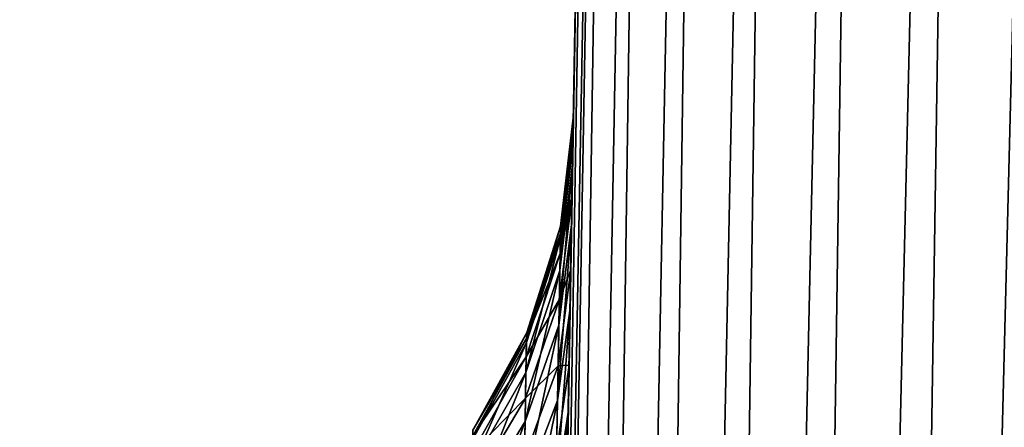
# Model space of a CAD drawing. Header units: metres. Extents: x -59 to 28, y 0 to 1560.
# Tile 109 of 117: x -15.867 to -15.013, y 1489.92 to 1490.274. Entities that reach past the tile are written whole.
import ezdxf

# ---------------------------------------------------------------- set-up
doc = ezdxf.new("R2010")
doc.units = ezdxf.units.M

msp = doc.modelspace()

# ---------------------------------------------------------------- linework, layer by layer
at = {"layer": 'ELYT3PV156'}
for points in [[(0.5, 1507.699951, 1436), (-57.788193, 52.299999, 1436), (-1.5, 1507.699951, 1436)], [(-57.788193, 52.299999, 1436), (0.5, 1507.699951, 1436), (-18.5, 52.299999, 1436)], [(-1.5, 1507.699951, 1436), (-57.788193, 52.299999, 1436), (-52, 1507.699951, 1436)], [(-52, 1507.699951, 1500), (-52.222115, 52.299999, 1500), (-5.785933, 1507.699951, 1500)], [(-52.222115, 52.299999, 1500), (-18.5, 52.299999, 1500), (-5.785933, 1507.699951, 1500)], [(-0.5, 52.299999), (-48.5, 1507.699951), (-1.5, 1507.699951)], [(-18.5, 52.299999), (-48.5, 1507.699951), (-1.5, 52.299999)], [(-1.5, 52.299999), (-48.5, 1507.699951), (-0.5, 52.299999)], [(-1.5, 52.299999, 17.368767), (-48.174313, 1507.699951, 13.285294), (-18.5, 52.299999, 15.88146)], [(-48.174313, 1507.699951, 13.285294), (0, 52.299999, 17.5), (-1.5, 1507.699951, 17.368767)], [(0, 52.299999, 17.5), (-48.174313, 1507.699951, 13.285294), (-1.5, 52.299999, 17.368767)], [(-5.785933, 1507.699951, 1500), (-18.5, 52.299999, 1500), (-5.785933, 52.299999, 1500)], [(-18.5, 52.299999, 1436), (0.5, 1507.699951, 1436), (-1.5, 52.299999, 1436)], [(-15.334024, 1493.20874, 854.334106), (-15.5, 1483.699951, 854.500061), (-15.324392, 1493.210205, 854.431641)], [(-15.5, 1483.699951, 854.500061), (-15.492388, 1483.699951, 854.586975), (-15.324392, 1493.210205, 854.431641)], [(-15.5, 1483.699951, 673.500061), (-15.334024, 1493.20874, 645.665894), (-15.5, 1483.699951, 645.499939)], [(-15.403845, 1489.20874, 673.596252), (-15.334024, 1493.20874, 645.665894), (-15.5, 1483.699951, 673.500061)], [(-15.334024, 1493.20874, 854.334106), (-15.5, 1483.699951, 826.499939), (-15.5, 1483.699951, 854.500061)], [(-15.5, 1483.699951, 826.499939), (-15.334024, 1493.20874, 854.334106), (-15.403845, 1489.20874, 826.403748)], [(-15.5, 1483.699951, 645.499939), (-15.334024, 1493.20874, 645.665894), (-15.492388, 1483.699951, 645.413025)], [(-15.324392, 1493.210205, 854.431641), (-15.492388, 1483.699951, 854.586975), (-15.469803, 1483.699951, 854.671204)], [(-15.334024, 1493.20874, 645.665894), (-15.324392, 1493.210205, 645.568359), (-15.492388, 1483.699951, 645.413025)], [(-15.492388, 1483.699951, 645.413025), (-15.324392, 1493.210205, 645.568359), (-15.469803, 1483.699951, 645.328796)], [(-15.324392, 1493.210205, 854.431641), (-15.469803, 1483.699951, 854.671204), (-15.295926, 1493.211426, 854.525391)], [(-15.469803, 1483.699951, 854.671204), (-15.432965, 1483.699951, 854.750183), (-15.295926, 1493.211426, 854.525391)], [(-15.324392, 1493.210205, 645.568359), (-15.295926, 1493.211426, 645.474609), (-15.469803, 1483.699951, 645.328796)], [(-15.469803, 1483.699951, 645.328796), (-15.295926, 1493.211426, 645.474609), (-15.432965, 1483.699951, 645.249817)], [(-15.295926, 1493.211426, 854.525391), (-15.432965, 1483.699951, 854.750183), (-15.24972, 1493.212158, 854.611816)], [(-15.432965, 1483.699951, 854.750183), (-15.383017, 1483.699951, 854.821472), (-15.24972, 1493.212158, 854.611816)], [(-15.295926, 1493.211426, 645.474609), (-15.24972, 1493.212158, 645.388184), (-15.432965, 1483.699951, 645.249817)], [(-15.432965, 1483.699951, 645.249817), (-15.24972, 1493.212158, 645.388184), (-15.383017, 1483.699951, 645.178528)], [(-15.401849, 1489.322998, 673.604797), (-15.334024, 1493.20874, 645.665894), (-15.403845, 1489.20874, 673.596252)], [(-15.403845, 1489.20874, 826.403748), (-15.334024, 1493.20874, 854.334106), (-15.401849, 1489.322998, 826.395203)], [(-15.399883, 1489.435669, 673.626404), (-15.334024, 1493.20874, 645.665894), (-15.401849, 1489.322998, 673.604797)], [(-15.401849, 1489.322998, 826.395203), (-15.334024, 1493.20874, 854.334106), (-15.399883, 1489.435669, 826.373596)], [(-15.397445, 1489.575317, 673.672791), (-15.334024, 1493.20874, 645.665894), (-15.399883, 1489.435669, 673.626404)], [(-15.399883, 1489.435669, 826.373596), (-15.334024, 1493.20874, 854.334106), (-15.397445, 1489.575317, 826.327209)], [(-15.395152, 1489.706787, 673.739197), (-15.334024, 1493.20874, 645.665894), (-15.397445, 1489.575317, 673.672791)], [(-15.397445, 1489.575317, 826.327209), (-15.334024, 1493.20874, 854.334106), (-15.395152, 1489.706787, 826.260803)], [(-15.393053, 1489.827026, 673.824158), (-15.334024, 1493.20874, 645.665894), (-15.395152, 1489.706787, 673.739197)], [(-15.395152, 1489.706787, 826.260803), (-15.334024, 1493.20874, 854.334106), (-15.393053, 1489.827026, 826.175842)], [(-15.391195, 1489.933472, 673.925842), (-15.334024, 1493.20874, 645.665894), (-15.393053, 1489.827026, 673.824158)], [(-15.393053, 1489.827026, 826.175842), (-15.334024, 1493.20874, 854.334106), (-15.391195, 1489.933472, 826.074158)], [(-15.389618, 1490.023804, 674.042053), (-15.334024, 1493.20874, 645.665894), (-15.391195, 1489.933472, 673.925842)], [(-15.391195, 1489.933472, 826.074158), (-15.334024, 1493.20874, 854.334106), (-15.389618, 1490.023804, 825.957947)], [(-15.388356, 1490.096069, 674.170288), (-15.334024, 1493.20874, 645.665894), (-15.389618, 1490.023804, 674.042053)], [(-15.389618, 1490.023804, 825.957947), (-15.334024, 1493.20874, 854.334106), (-15.388356, 1490.096069, 825.829712)], [(-15.388356, 1490.096069, 825.829712), (-15.334024, 1493.20874, 854.334106), (-15.38744, 1490.14856, 825.692993)], [(-15.38744, 1490.14856, 674.307007), (-15.334024, 1493.20874, 645.665894), (-15.388356, 1490.096069, 674.170288)], [(-15.38744, 1490.14856, 825.692993), (-15.334024, 1493.20874, 854.334106), (-15.386882, 1490.180542, 825.549988)], [(-15.386882, 1490.180542, 674.450012), (-15.334024, 1493.20874, 645.665894), (-15.38744, 1490.14856, 674.307007)], [(-15.386882, 1490.180542, 825.549988), (-15.334024, 1493.20874, 854.334106), (-15.386694, 1490.191284, 825.403931)], [(-15.386694, 1490.191284, 674.596069), (-15.334024, 1493.20874, 645.665894), (-15.386882, 1490.180542, 674.450012)], [(-15.386809, 1490.184692, 685.518372), (-15.386809, 1490.184692, 814.481628), (-15.334024, 1493.20874, 645.665894)], [(-15.386809, 1490.184692, 814.481628), (-15.386694, 1490.191284, 814.596069), (-15.334024, 1493.20874, 645.665894)], [(-15.334024, 1493.20874, 645.665894), (-15.386694, 1490.191284, 685.403931), (-15.386809, 1490.184692, 685.518372)], [(-15.334024, 1493.20874, 854.334106), (-15.334024, 1493.20874, 645.665894), (-15.386694, 1490.191284, 825.403931)], [(-15.386694, 1490.191284, 825.403931), (-15.334024, 1493.20874, 645.665894), (-15.386694, 1490.191284, 814.596069)], [(-15.386694, 1490.191284, 685.403931), (-15.334024, 1493.20874, 645.665894), (-15.386694, 1490.191284, 674.596069)], [(-15.24972, 1493.212158, 854.611816), (-15.383017, 1483.699951, 854.821472), (-15.187547, 1493.21228, 854.687561)], [(-15.383017, 1483.699951, 854.821472), (-15.321469, 1483.699951, 854.882996), (-15.187547, 1493.21228, 854.687561)], [(-15.24972, 1493.212158, 645.388184), (-15.187547, 1493.21228, 645.312439), (-15.383017, 1483.699951, 645.178528)], [(-15.383017, 1483.699951, 645.178528), (-15.187547, 1493.21228, 645.312439), (-15.321469, 1483.699951, 645.117004)], [(-15.187547, 1493.21228, 854.687561), (-15.321469, 1483.699951, 854.882996), (-15.111796, 1493.212158, 854.749695)], [(-15.187547, 1493.21228, 645.312439), (-15.111796, 1493.212158, 645.250305), (-15.321469, 1483.699951, 645.117004)], [(-15.321469, 1483.699951, 854.882996), (-15.250159, 1483.699951, 854.932983), (-15.111796, 1493.212158, 854.749695)], [(-15.321469, 1483.699951, 645.117004), (-15.111796, 1493.212158, 645.250305), (-15.250159, 1483.699951, 645.067017)], [(-15.111796, 1493.212158, 854.749695), (-15.250159, 1483.699951, 854.932983), (-15.025378, 1493.211426, 854.795898)], [(-15.111796, 1493.212158, 645.250305), (-15.025378, 1493.211426, 645.204102), (-15.250159, 1483.699951, 645.067017)], [(-15.250159, 1483.699951, 854.932983), (-15.17121, 1483.699951, 854.969788), (-15.025378, 1493.211426, 854.795898)], [(-15.250159, 1483.699951, 645.067017), (-15.025378, 1493.211426, 645.204102), (-15.17121, 1483.699951, 645.030212)], [(-15.025378, 1493.211426, 854.795898), (-15.17121, 1483.699951, 854.969788), (-14.931612, 1493.210205, 854.824402)], [(-15.025378, 1493.211426, 645.204102), (-14.931612, 1493.210205, 645.175598), (-15.17121, 1483.699951, 645.030212)], [(-15.086993, 1483.699951, 854.992371), (-14.931612, 1493.210205, 854.824402), (-15.17121, 1483.699951, 854.969788)], [(-14.931612, 1493.210205, 645.175598), (-15.086993, 1483.699951, 645.007629), (-15.17121, 1483.699951, 645.030212)], [(-14.834101, 1493.20874, 854.834045), (-14.931612, 1493.210205, 854.824402), (-15.086993, 1483.699951, 854.992371)], [(-15.000076, 1483.699951, 645), (-15.086993, 1483.699951, 645.007629), (-14.931612, 1493.210205, 645.175598)], [(-15.000076, 1483.699951, 855), (-14.834101, 1493.20874, 854.834045), (-15.086993, 1483.699951, 854.992371)], [(-15.386882, 1490.180542, 825.549988), (-15.386694, 1490.191284, 825.403931), (-15.397944, 1490.085327, 825.535889)], [(-15.386694, 1490.191284, 825.403931), (-15.397773, 1490.094971, 825.403931), (-15.397944, 1490.085327, 825.535889)], [(-15.397773, 1490.094971, 674.596069), (-15.386694, 1490.191284, 674.596069), (-15.397944, 1490.085327, 674.464111)], [(-15.397944, 1490.085327, 674.464111), (-15.386694, 1490.191284, 674.596069), (-15.386882, 1490.180542, 674.450012)], [(-15.386694, 1490.191284, 814.596069), (-15.386809, 1490.184692, 814.481628), (-15.397773, 1490.094971, 814.596069)], [(-15.397773, 1490.094971, 825.403931), (-15.386694, 1490.191284, 825.403931), (-15.397773, 1490.094971, 814.596069)], [(-15.397773, 1490.094971, 814.596069), (-15.386694, 1490.191284, 825.403931), (-15.386694, 1490.191284, 814.596069)], [(-15.397773, 1490.094971, 685.403931), (-15.386809, 1490.184692, 685.518372), (-15.386694, 1490.191284, 685.403931)], [(-15.397773, 1490.094971, 685.403931), (-15.386694, 1490.191284, 685.403931), (-15.397773, 1490.094971, 674.596069)], [(-15.397773, 1490.094971, 674.596069), (-15.386694, 1490.191284, 685.403931), (-15.386694, 1490.191284, 674.596069)], [(-15.387152, 1490.165039, 814.368713), (-15.386809, 1490.184692, 814.481628), (-15.5, 1483.699951, 686.499939)], [(-15.5, 1483.699951, 686.499939), (-15.386809, 1490.184692, 814.481628), (-15.403845, 1489.20874, 686.403748)], [(-15.403845, 1489.20874, 686.403748), (-15.386809, 1490.184692, 814.481628), (-15.401299, 1489.354614, 686.390503)], [(-15.401299, 1489.354614, 686.390503), (-15.386809, 1490.184692, 814.481628), (-15.398813, 1489.496948, 686.356018)], [(-15.398813, 1489.496948, 686.356018), (-15.386809, 1490.184692, 814.481628), (-15.396442, 1489.632813, 686.301147)], [(-15.38744, 1490.14856, 825.692993), (-15.386882, 1490.180542, 825.549988), (-15.398456, 1490.056396, 825.665039)], [(-15.386882, 1490.180542, 825.549988), (-15.397944, 1490.085327, 825.535889), (-15.398456, 1490.056396, 825.665039)], [(-15.397944, 1490.085327, 674.464111), (-15.386882, 1490.180542, 674.450012), (-15.398456, 1490.056396, 674.334961)], [(-15.398456, 1490.056396, 674.334961), (-15.386882, 1490.180542, 674.450012), (-15.38744, 1490.14856, 674.307007)], [(-15.386809, 1490.184692, 814.481628), (-15.397878, 1490.088989, 814.492676), (-15.397773, 1490.094971, 814.596069)], [(-15.386809, 1490.184692, 814.481628), (-15.387152, 1490.165039, 814.368713), (-15.397878, 1490.088989, 814.492676)], [(-15.397878, 1490.088989, 685.507324), (-15.386809, 1490.184692, 685.518372), (-15.397773, 1490.094971, 685.403931)], [(-15.397878, 1490.088989, 685.507324), (-15.387152, 1490.165039, 685.631287), (-15.386809, 1490.184692, 685.518372)], [(-15.396442, 1489.632813, 686.301147), (-15.386809, 1490.184692, 814.481628), (-15.394227, 1489.759766, 686.226624)], [(-15.394227, 1489.759766, 686.226624), (-15.386809, 1490.184692, 814.481628), (-15.392226, 1489.87439, 686.134216)], [(-15.392226, 1489.87439, 686.134216), (-15.386809, 1490.184692, 814.481628), (-15.390484, 1489.974243, 686.026062)], [(-15.390484, 1489.974243, 686.026062), (-15.386809, 1490.184692, 814.481628), (-15.389037, 1490.057007, 685.904358)], [(-15.389037, 1490.057007, 685.904358), (-15.386809, 1490.184692, 814.481628), (-15.387918, 1490.121094, 685.77179)], [(-15.387918, 1490.121094, 685.77179), (-15.386809, 1490.184692, 814.481628), (-15.387152, 1490.165039, 685.631287)], [(-15.387152, 1490.165039, 685.631287), (-15.386809, 1490.184692, 814.481628), (-15.386809, 1490.184692, 685.518372)], [(-15.387152, 1490.165039, 814.368713), (-15.5, 1483.699951, 750), (-15.387918, 1490.121094, 814.22821)], [(-15.5, 1483.699951, 750), (-15.387152, 1490.165039, 814.368713), (-15.5, 1483.699951, 686.499939)], [(-15.387152, 1490.165039, 814.368713), (-15.387918, 1490.121094, 814.22821), (-15.398191, 1490.071289, 814.390625)], [(-15.387152, 1490.165039, 814.368713), (-15.398191, 1490.071289, 814.390625), (-15.397878, 1490.088989, 814.492676)], [(-15.398191, 1490.071289, 685.609375), (-15.387918, 1490.121094, 685.77179), (-15.387152, 1490.165039, 685.631287)], [(-15.398191, 1490.071289, 685.609375), (-15.387152, 1490.165039, 685.631287), (-15.397878, 1490.088989, 685.507324)], [(-15.388356, 1490.096069, 825.829712), (-15.38744, 1490.14856, 825.692993), (-15.399295, 1490.008911, 825.788574)], [(-15.38744, 1490.14856, 825.692993), (-15.398456, 1490.056396, 825.665039), (-15.399295, 1490.008911, 825.788574)], [(-15.398456, 1490.056396, 674.334961), (-15.38744, 1490.14856, 674.307007), (-15.399295, 1490.008911, 674.211426)], [(-15.399295, 1490.008911, 674.211426), (-15.38744, 1490.14856, 674.307007), (-15.388356, 1490.096069, 674.170288)], [(-15.387918, 1490.121094, 814.22821), (-15.5, 1483.699951, 750), (-15.389037, 1490.057007, 814.095642)], [(-15.387918, 1490.121094, 814.22821), (-15.389037, 1490.057007, 814.095642), (-15.398894, 1490.031494, 814.263733)], [(-15.387918, 1490.121094, 814.22821), (-15.398894, 1490.031494, 814.263733), (-15.398191, 1490.071289, 814.390625)], [(-15.398894, 1490.031494, 685.736267), (-15.389037, 1490.057007, 685.904358), (-15.387918, 1490.121094, 685.77179)], [(-15.398894, 1490.031494, 685.736267), (-15.387918, 1490.121094, 685.77179), (-15.398191, 1490.071289, 685.609375)], [(-15.397944, 1490.085327, 825.535889), (-15.397773, 1490.094971, 825.403931), (-15.427383, 1489.993896, 825.522339)], [(-15.397773, 1490.094971, 825.403931), (-15.427222, 1490.002686, 825.403931), (-15.427383, 1489.993896, 825.522339)], [(-15.427222, 1490.002686, 674.596069), (-15.397773, 1490.094971, 674.596069), (-15.427383, 1489.993896, 674.477661)], [(-15.427383, 1489.993896, 674.477661), (-15.397773, 1490.094971, 674.596069), (-15.397944, 1490.085327, 674.464111)], [(-15.397773, 1490.094971, 814.596069), (-15.397878, 1490.088989, 814.492676), (-15.427222, 1490.002686, 814.596069)], [(-15.427222, 1490.002686, 825.403931), (-15.397773, 1490.094971, 825.403931), (-15.427222, 1490.002686, 814.596069)], [(-15.427222, 1490.002686, 814.596069), (-15.397773, 1490.094971, 825.403931), (-15.397773, 1490.094971, 814.596069)], [(-15.427222, 1490.002686, 685.403931), (-15.397878, 1490.088989, 685.507324), (-15.397773, 1490.094971, 685.403931)], [(-15.427222, 1490.002686, 685.403931), (-15.397773, 1490.094971, 685.403931), (-15.427222, 1490.002686, 674.596069)], [(-15.427222, 1490.002686, 674.596069), (-15.397773, 1490.094971, 685.403931), (-15.397773, 1490.094971, 674.596069)], [(-15.389618, 1490.023804, 825.957947), (-15.388356, 1490.096069, 825.829712), (-15.400452, 1489.943481, 825.904419)], [(-15.388356, 1490.096069, 825.829712), (-15.399295, 1490.008911, 825.788574), (-15.400452, 1489.943481, 825.904419)], [(-15.399295, 1490.008911, 674.211426), (-15.388356, 1490.096069, 674.170288), (-15.400452, 1489.943481, 674.095581)], [(-15.400452, 1489.943481, 674.095581), (-15.388356, 1490.096069, 674.170288), (-15.389618, 1490.023804, 674.042053)], [(-15.398456, 1490.056396, 825.665039), (-15.397944, 1490.085327, 825.535889), (-15.427863, 1489.967896, 825.638184)], [(-15.397944, 1490.085327, 825.535889), (-15.427383, 1489.993896, 825.522339), (-15.427863, 1489.967896, 825.638184)], [(-15.427383, 1489.993896, 674.477661), (-15.397944, 1490.085327, 674.464111), (-15.427863, 1489.967896, 674.361816)], [(-15.427863, 1489.967896, 674.361816), (-15.397944, 1490.085327, 674.464111), (-15.398456, 1490.056396, 674.334961)], [(-15.397878, 1490.088989, 814.492676), (-15.427321, 1489.997314, 814.503296), (-15.427222, 1490.002686, 814.596069)], [(-15.397878, 1490.088989, 814.492676), (-15.398191, 1490.071289, 814.390625), (-15.427321, 1489.997314, 814.503296)], [(-15.427321, 1489.997314, 685.496704), (-15.397878, 1490.088989, 685.507324), (-15.427222, 1490.002686, 685.403931)], [(-15.427321, 1489.997314, 685.496704), (-15.398191, 1490.071289, 685.609375), (-15.397878, 1490.088989, 685.507324)], [(-15.398191, 1490.071289, 814.390625), (-15.398894, 1490.031494, 814.263733), (-15.427616, 1489.981323, 814.411743)], [(-15.398191, 1490.071289, 814.390625), (-15.427616, 1489.981323, 814.411743), (-15.427321, 1489.997314, 814.503296)], [(-15.427616, 1489.981323, 685.588257), (-15.398894, 1490.031494, 685.736267), (-15.398191, 1490.071289, 685.609375)], [(-15.427616, 1489.981323, 685.588257), (-15.398191, 1490.071289, 685.609375), (-15.427321, 1489.997314, 685.496704)], [(-15.389037, 1490.057007, 814.095642), (-15.5, 1483.699951, 750), (-15.390484, 1489.974243, 813.973938)], [(-15.399295, 1490.008911, 825.788574), (-15.398456, 1490.056396, 825.665039), (-15.428651, 1489.925293, 825.749023)], [(-15.398456, 1490.056396, 825.665039), (-15.427863, 1489.967896, 825.638184), (-15.428651, 1489.925293, 825.749023)], [(-15.427863, 1489.967896, 674.361816), (-15.398456, 1490.056396, 674.334961), (-15.428651, 1489.925293, 674.250977)], [(-15.428651, 1489.925293, 674.250977), (-15.398456, 1490.056396, 674.334961), (-15.399295, 1490.008911, 674.211426)], [(-15.389037, 1490.057007, 814.095642), (-15.390484, 1489.974243, 813.973938), (-15.39992, 1489.973633, 814.143982)], [(-15.389037, 1490.057007, 814.095642), (-15.39992, 1489.973633, 814.143982), (-15.398894, 1490.031494, 814.263733)], [(-15.39992, 1489.973633, 685.856018), (-15.390484, 1489.974243, 686.026062), (-15.389037, 1490.057007, 685.904358)], [(-15.39992, 1489.973633, 685.856018), (-15.389037, 1490.057007, 685.904358), (-15.398894, 1490.031494, 685.736267)], [(-15.398894, 1490.031494, 814.263733), (-15.39992, 1489.973633, 814.143982), (-15.428275, 1489.945679, 814.297913)], [(-15.398894, 1490.031494, 814.263733), (-15.428275, 1489.945679, 814.297913), (-15.427616, 1489.981323, 814.411743)], [(-15.428275, 1489.945679, 685.702087), (-15.39992, 1489.973633, 685.856018), (-15.398894, 1490.031494, 685.736267)], [(-15.428275, 1489.945679, 685.702087), (-15.398894, 1490.031494, 685.736267), (-15.427616, 1489.981323, 685.588257)], [(-15.391195, 1489.933472, 826.074158), (-15.389618, 1490.023804, 825.957947), (-15.401897, 1489.861816, 826.009338)], [(-15.389618, 1490.023804, 825.957947), (-15.400452, 1489.943481, 825.904419), (-15.401897, 1489.861816, 826.009338)], [(-15.400452, 1489.943481, 674.095581), (-15.389618, 1490.023804, 674.042053), (-15.401897, 1489.861816, 673.990662)], [(-15.401897, 1489.861816, 673.990662), (-15.389618, 1490.023804, 674.042053), (-15.391195, 1489.933472, 673.925842)], [(-15.400452, 1489.943481, 825.904419), (-15.399295, 1490.008911, 825.788574), (-15.429736, 1489.866577, 825.852844)], [(-15.399295, 1490.008911, 825.788574), (-15.428651, 1489.925293, 825.749023), (-15.429736, 1489.866577, 825.852844)], [(-15.428651, 1489.925293, 674.250977), (-15.399295, 1490.008911, 674.211426), (-15.429736, 1489.866577, 674.147156)], [(-15.429736, 1489.866577, 674.147156), (-15.399295, 1490.008911, 674.211426), (-15.400452, 1489.943481, 674.095581)], [(-15.427383, 1489.993896, 825.522339), (-15.427222, 1490.002686, 825.403931), (-15.474093, 1489.909912, 825.509827)], [(-15.427222, 1490.002686, 825.403931), (-15.473938, 1489.917725, 825.403931), (-15.474093, 1489.909912, 825.509827)], [(-15.473938, 1489.917725, 674.596069), (-15.427222, 1490.002686, 674.596069), (-15.474093, 1489.909912, 674.490173)], [(-15.474093, 1489.909912, 674.490173), (-15.427222, 1490.002686, 674.596069), (-15.427383, 1489.993896, 674.477661)], [(-15.427222, 1490.002686, 814.596069), (-15.427321, 1489.997314, 814.503296), (-15.473938, 1489.917725, 814.596069)], [(-15.473938, 1489.917725, 825.403931), (-15.427222, 1490.002686, 825.403931), (-15.473938, 1489.917725, 814.596069)], [(-15.473938, 1489.917725, 814.596069), (-15.427222, 1490.002686, 825.403931), (-15.427222, 1490.002686, 814.596069)], [(-15.473938, 1489.917725, 685.403931), (-15.427321, 1489.997314, 685.496704), (-15.427222, 1490.002686, 685.403931)], [(-15.473938, 1489.917725, 685.403931), (-15.427222, 1490.002686, 685.403931), (-15.473938, 1489.917725, 674.596069)], [(-15.473938, 1489.917725, 674.596069), (-15.427222, 1490.002686, 685.403931), (-15.427222, 1490.002686, 674.596069)], [(-15.427863, 1489.967896, 825.638184), (-15.427383, 1489.993896, 825.522339), (-15.474557, 1489.886597, 825.613403)], [(-15.427383, 1489.993896, 825.522339), (-15.474093, 1489.909912, 825.509827), (-15.474557, 1489.886597, 825.613403)], [(-15.474093, 1489.909912, 674.490173), (-15.427383, 1489.993896, 674.477661), (-15.474557, 1489.886597, 674.386597)], [(-15.474557, 1489.886597, 674.386597), (-15.427383, 1489.993896, 674.477661), (-15.427863, 1489.967896, 674.361816)], [(-15.427321, 1489.997314, 814.503296), (-15.474033, 1489.912964, 814.513123), (-15.473938, 1489.917725, 814.596069)], [(-15.427321, 1489.997314, 814.503296), (-15.427616, 1489.981323, 814.411743), (-15.474033, 1489.912964, 814.513123)], [(-15.474033, 1489.912964, 685.486877), (-15.427321, 1489.997314, 685.496704), (-15.473938, 1489.917725, 685.403931)], [(-15.474033, 1489.912964, 685.486877), (-15.427616, 1489.981323, 685.588257), (-15.427321, 1489.997314, 685.496704)], [(-15.390484, 1489.974243, 813.973938), (-15.5, 1483.699951, 750), (-15.392226, 1489.87439, 813.865784)], [(-15.427616, 1489.981323, 814.411743), (-15.428275, 1489.945679, 814.297913), (-15.474319, 1489.898682, 814.431274)], [(-15.427616, 1489.981323, 814.411743), (-15.474319, 1489.898682, 814.431274), (-15.474033, 1489.912964, 814.513123)], [(-15.474319, 1489.898682, 685.568726), (-15.428275, 1489.945679, 685.702087), (-15.427616, 1489.981323, 685.588257)], [(-15.474319, 1489.898682, 685.568726), (-15.427616, 1489.981323, 685.588257), (-15.474033, 1489.912964, 685.486877)], [(-15.390484, 1489.974243, 813.973938), (-15.392226, 1489.87439, 813.865784), (-15.401245, 1489.898682, 814.034119)], [(-15.390484, 1489.974243, 813.973938), (-15.401245, 1489.898682, 814.034119), (-15.39992, 1489.973633, 814.143982)], [(-15.401245, 1489.898682, 685.965881), (-15.392226, 1489.87439, 686.134216), (-15.390484, 1489.974243, 686.026062)], [(-15.401245, 1489.898682, 685.965881), (-15.390484, 1489.974243, 686.026062), (-15.39992, 1489.973633, 685.856018)], [(-15.428651, 1489.925293, 825.749023), (-15.427863, 1489.967896, 825.638184), (-15.475318, 1489.848511, 825.712463)], [(-15.427863, 1489.967896, 825.638184), (-15.474557, 1489.886597, 825.613403), (-15.475318, 1489.848511, 825.712463)], [(-15.474557, 1489.886597, 674.386597), (-15.427863, 1489.967896, 674.361816), (-15.475318, 1489.848511, 674.287537)], [(-15.475318, 1489.848511, 674.287537), (-15.427863, 1489.967896, 674.361816), (-15.428651, 1489.925293, 674.250977)], [(-15.39992, 1489.973633, 814.143982), (-15.401245, 1489.898682, 814.034119), (-15.429237, 1489.893555, 814.190552)], [(-15.39992, 1489.973633, 814.143982), (-15.429237, 1489.893555, 814.190552), (-15.428275, 1489.945679, 814.297913)], [(-15.429237, 1489.893555, 685.809448), (-15.401245, 1489.898682, 685.965881), (-15.39992, 1489.973633, 685.856018)], [(-15.429237, 1489.893555, 685.809448), (-15.39992, 1489.973633, 685.856018), (-15.428275, 1489.945679, 685.702087)], [(-15.428275, 1489.945679, 814.297913), (-15.429237, 1489.893555, 814.190552), (-15.474955, 1489.866699, 814.329468)], [(-15.428275, 1489.945679, 814.297913), (-15.474955, 1489.866699, 814.329468), (-15.474319, 1489.898682, 814.431274)], [(-15.474955, 1489.866699, 685.670532), (-15.429237, 1489.893555, 685.809448), (-15.428275, 1489.945679, 685.702087)], [(-15.474955, 1489.866699, 685.670532), (-15.428275, 1489.945679, 685.702087), (-15.474319, 1489.898682, 685.568726)], [(-15.401897, 1489.861816, 826.009338), (-15.400452, 1489.943481, 825.904419), (-15.431091, 1489.793213, 825.946899)], [(-15.400452, 1489.943481, 825.904419), (-15.429736, 1489.866577, 825.852844), (-15.431091, 1489.793213, 825.946899)], [(-15.429736, 1489.866577, 674.147156), (-15.400452, 1489.943481, 674.095581), (-15.431091, 1489.793213, 674.053101)], [(-15.431091, 1489.793213, 674.053101), (-15.400452, 1489.943481, 674.095581), (-15.401897, 1489.861816, 673.990662)], [(-15.393053, 1489.827026, 826.175842), (-15.391195, 1489.933472, 826.074158), (-15.403599, 1489.765625, 826.101074)], [(-15.391195, 1489.933472, 826.074158), (-15.401897, 1489.861816, 826.009338), (-15.403599, 1489.765625, 826.101074)], [(-15.401897, 1489.861816, 673.990662), (-15.391195, 1489.933472, 673.925842), (-15.403599, 1489.765625, 673.898926)], [(-15.403599, 1489.765625, 673.898926), (-15.391195, 1489.933472, 673.925842), (-15.393053, 1489.827026, 673.824158)], [(-15.429736, 1489.866577, 825.852844), (-15.428651, 1489.925293, 825.749023), (-15.476366, 1489.795898, 825.805298)], [(-15.428651, 1489.925293, 825.749023), (-15.475318, 1489.848511, 825.712463), (-15.476366, 1489.795898, 825.805298)], [(-15.475318, 1489.848511, 674.287537), (-15.428651, 1489.925293, 674.250977), (-15.476366, 1489.795898, 674.194702)], [(-15.476366, 1489.795898, 674.194702), (-15.428651, 1489.925293, 674.250977), (-15.429736, 1489.866577, 674.147156)]]:
    msp.add_3dface(points, dxfattribs=at)

doc.saveas('drawing.dxf')
